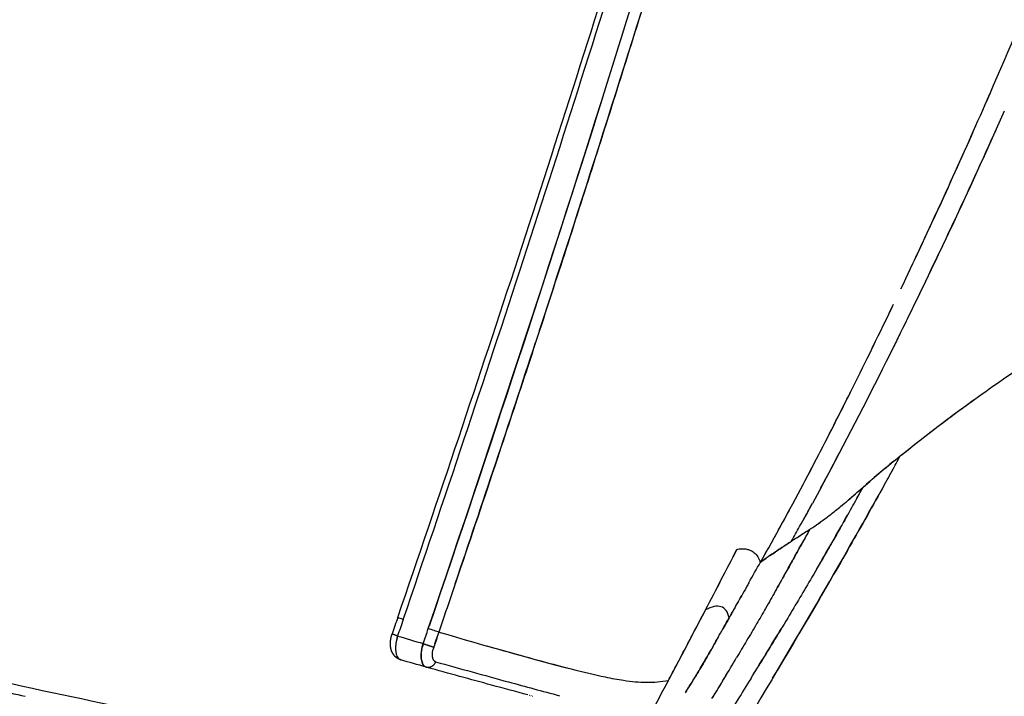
# Model space of a CAD drawing. Header units: millimetres. Extents: x 2530 to 6175, y 0 to 2613.
# Tile 73 of 76: x 5872 to 6051, y 560 to 683. Entities that reach past the tile are written whole.
import ezdxf

# ---------------------------------------------------------------- set-up
doc = ezdxf.new("R2010")
doc.units = ezdxf.units.MM
doc.header["$MEASUREMENT"] = 0
doc.layers.add('Crea2D$visibili$linee', color=7, linetype='Continuous', true_color=0x000000)
doc.layers.add('Crea2D$visibili$tangenti', color=7, linetype='Continuous', true_color=0x000000)

msp = doc.modelspace()

# ---------------------------------------------------------------- linework, layer by layer
at = {"layer": 'Crea2D$visibili$linee'}
for p, q in [((6025.39, 597.71), (6025.39, 597.71)), ((6015.75, 590.1), (6015.94, 590.21)), ((6015.75, 590.09), (6015.75, 590.1)), ((6012.37, 587.91), (6012.37, 587.91)), ((6006.74, 584.08), (6006.74, 584.09))]:
    msp.add_line(p, q, dxfattribs=at)
for centre, radius, start, end in [((2166.49, 1873.25), 3997.19, 342.6039, 342.97722), ((4964.63, 1142.41), 1182.6, 334.53927, 336.12697), ((5050.17, 1110.6), 1095.18, 333.82006, 335.91425), ((5002.53, 1124.14), 1140.52, 333.52858, 334.39229), ((5024.55, 1113.44), 1116.04, 333.83713, 334.39887), ((1183.06, 2191.91), 5033.03, 341.32256, 341.85116), ((5395.55, 932.64), 706.64, 331.69735, 332.34107), ((6166.28, 437.49), 213.36, 129.3156, 131.3266), ((5546.41, 867.3), 552.84, 331.175, 331.4978), ((5161.34, 1079.49), 992.51, 330.94308, 331.16102), ((5907.74, 730.94), 177.74, 310.2546, 311.4469), ((5542.52, 853.23), 539.6, 330.8736, 331.3874), ((5591.68, 820.58), 477.71, 330.9757, 331.6278), ((5590.58, 826.75), 484.72, 331.0236, 331.3864), ((5959.79, 669.25), 97.02, 308.6965, 309.3925), ((5993.99, 624.11), 40.38, 302.9216, 305.9612), ((5445.7, 915.8), 661.25, 329.75645, 330.74643), ((5979.24, 644.46), 65.51, 306.7677, 307.4042), ((5621.57, 809.7), 449.35, 330.62, 330.8156), ((5942.26, 706.3), 137.49, 301.8857, 302.3085), ((6010, 591.5), 4.31, 303.3094, 305.7942), ((5592.41, 825.42), 482.47, 330.5109, 330.693), ((6018.91, 579.38), 10.73, 125.087, 126.4988), ((3926.11, 1654.7), 2335.03, 332.4691, 332.77434), ((5892.58, 757.95), 207.94, 303.8725, 304.1988), ((6001.01, 581.86), 6.15, 22.1271, 23.9624), ((5772.63, 915.04), 405.38, 305.2747, 305.4556), ((1418.95, 3149.11), 5256.14, 330.66723, 330.71447), ((8686.25, -366.89), 2902.44, 161.08471, 161.14736), ((8739.92, -381.98), 2957.04, 161.14609, 161.20755), ((5948.35, 568.13), 8.21, 162.4451, 167.8243), ((5959.95, 625.47), 58.21, 250.4146, 250.4222), ((6564.99, 360.33), 652.02, 161.11896, 161.37253), ((5952.15, 566.9), 7.33, 169.9667, 172.8904), ((5953, 566.73), 8.19, 162.2091, 167.5434), ((5951.96, 566.96), 5.11, 161.2576, 166.1769), ((5957.71, 565.26), 11.1, 162.5133, 164.404), ((5946, 565.72), 0.84, 244.9176, 253.8249), ((6942.11, 4136.13), 3706.19, 254.4321, 254.64562), ((5982.52, 583.71), 22.47, 289.3323, 289.338), ((5623.59, 788.02), 438.72, 328.5951, 329.2567), ((6435.94, 3108.91), 2610.82, 257.29264, 257.53822), ((6306.49, 1822.34), 1306.68, 254.6574, 255.07962), ((4792.84, 1192.94), 1352.97, 331.88401, 332.14086), ((6218.83, 1516.86), 990.27, 255.1191, 255.1209), ((6217.37, 1511.35), 984.56, 255.12243, 255.12501), ((6211.07, 1487.63), 960.02, 255.13904, 255.14128), ((6204.65, 1463.41), 934.97, 255.15653, 255.15892), ((6203.66, 1459.66), 931.09, 255.15948, 255.16155)]:
    msp.add_arc(centre, radius, start, end, dxfattribs=at)
for points, knots in [([(6015.83, 792.49), (6015.09, 789.53), (6012.91, 780.91), (6008.98, 765.93), (6003.71, 746.86), (5997.62, 725.8), (5993.17, 711.14), (5990.86, 703.5), (5987.43, 692.44), (5980.59, 670.31), (5971.65, 642.45), (5964.48, 620.43), (5958.51, 602.37), (5953.09, 586.2), (5949.37, 575.24), (5948.05, 571.33)], [5.531272, 5.531272, 5.531272, 5.531272, 5.577697, 5.666495, 5.766958, 5.878629, 6, 6, 6, 6.250039, 6.499997, 6.631785, 6.749995, 6.910778, 7, 7, 7, 7]), ([(5940.55, 573.99), (5948.03, 595.85), (5955.38, 617.76), (5969.74, 661.68), (5976.75, 683.69), (5983.55, 705.76)], [0, 0, 0, 0, 69.335382, 69.335382, 138.64039, 138.64039, 138.64039, 138.64039]), ([(5940.52, 570.6), (5942.08, 570.15), (5943.64, 569.69), (5945.2, 569.23), (5945.5, 570.14), (5945.81, 571.04), (5946.12, 571.97), (5958.11, 607.23), (5969.72, 642.64), (5980.85, 678.19)], [0, 0, 0, 0, 1, 1, 1, 2, 2, 2, 2.804688, 2.804688, 2.804688, 2.804688]), ([(6051.23, 666.42), (6046.03, 654.7), (6040.63, 643.09), (6034.13, 629.72), (6033.23, 627.88), (6032.32, 626.04)], [1.7774777, 1.7774777, 1.7774777, 1.7774777, 1.875, 1.875, 1.890625, 1.890625, 1.890625, 1.890625]), ([(6047.18, 614.81), (6050.69, 617.32), (6054.99, 620.26), (6061.44, 624.56), (6064.6, 626.61), (6066.75, 628), (6066.82, 628.05)], [0.03631882, 0.03631882, 0.03631882, 0.03631882, 0.06304855, 0.07039052, 0.09149982, 0.09224606, 0.09224606, 0.09224606, 0.09224606]), ([(6032.32, 626.04), (6031.91, 625.2), (6027.77, 616.83), (6022.44, 606.4), (6017.35, 596.9), (6016.21, 594.83)], [4.8906177, 4.8906177, 4.8906177, 4.8906177, 4.89770589, 4.96180975, 4.97984054, 4.97984054, 4.97984054, 4.97984054]), ([(6014.57, 598.38), (6016.72, 602.45), (6019.7, 608.23), (6022.62, 614.05), (6023.47, 615.75)], [2.0409253, 2.0409253, 2.0409253, 2.0409253, 2.07543034, 2.0897235, 2.0897235, 2.0897235, 2.0897235]), ([(6014.94, 599.07), (6016.15, 601.37), (6017.35, 603.68), (6020.1, 609.04), (6021.65, 612.1), (6023.18, 615.17)], [3.04297039, 3.04297039, 3.04297039, 3.04297039, 3.0625, 3.0625, 3.08822953, 3.08822953, 3.08822953, 3.08822953]), ([(6021.36, 594.27), (6021.83, 594.65), (6023.16, 595.77), (6024.51, 596.94), (6025.39, 597.71), (6027.71, 599.76), (6030, 601.67), (6032.25, 603.49), (6037.41, 607.67), (6042.45, 611.44), (6047.18, 614.82)], [7.583761, 7.583761, 7.583761, 7.583761, 7.728515, 8, 8, 8, 9, 9, 9, 9.079972, 9.079972, 9.079972, 9.079972]), ([(6032.25, 603.48), (6032.74, 603.88), (6035.36, 606), (6040.04, 609.61), (6044.1, 612.6), (6046.09, 614.03)], [0, 0, 0, 0, 0.00350104, 0.01850461, 0.03355367, 0.03355367, 0.03355367, 0.03355367]), ([(6028.93, 597.46), (6027.88, 595.58), (6025.79, 591.83), (6021.4, 584.11), (6012.84, 569.32), (6005.16, 556.51), (5999.78, 547.65)], [0, 0, 0, 0, 6.43261, 12.883463, 26.630998, 57.70868, 57.70868, 57.70868, 57.70868]), ([(6025.39, 597.71), (6024.81, 596.63), (6023.55, 594.34), (6021.83, 591.28), (6020.17, 588.36), (6018.36, 585.19), (6015.53, 580.3), (6011.45, 573.43), (6008.16, 568.03), (6006.37, 565.11)], [0, 0, 0, 0, 3.688741, 7.812066, 10.548455, 13.745713, 18.783933, 27.478963, 37.740549, 37.740549, 37.740549, 37.740549]), ([(6024.29, 595.68), (6024.36, 595.81), (6024.43, 595.95), (6024.8, 596.62), (6025.1, 597.16), (6025.39, 597.71)], [3.98423365, 3.98423365, 3.98423365, 3.98423365, 3.98735619, 3.98735619, 4, 4, 4, 4]), ([(6015.94, 590.21), (6016.4, 590.52), (6017.35, 591.16), (6018.86, 592.27), (6019.91, 593.09), (6020.45, 593.52)], [7, 7, 7, 7, 7.1541924, 7.3169359, 7.4878818, 7.4878818, 7.4878818, 7.4878818]), ([(6015.75, 590.09), (6015.71, 590.02), (6015.55, 589.73), (6015.31, 589.3), (6014.9, 588.55), (6014.48, 587.81), (6014.03, 587.01), (6013.29, 585.66), (6012.41, 584.09), (6011.37, 582.22), (6010.47, 580.61), (6009.54, 578.94), (6008.57, 577.23), (6007.44, 575.25), (6005.99, 572.74), (6004.22, 569.75), (6002.99, 567.69), (6002.38, 566.66)], [0, 0, 0, 0, 0.236694, 1.018142, 1.465038, 2.807082, 3.575036, 4.215031, 7.422946, 8.964437, 10.635976, 12.957176, 14.699591, 16.542553, 19.795069, 23.386855, 26.979053, 26.979053, 26.979053, 26.979053]), ([(6013.09, 588.39), (6013.13, 588.41), (6013.16, 588.43), (6013.48, 588.63), (6013.76, 588.83), (6014.27, 589.16), (6014.5, 589.31), (6014.73, 589.45)], [11.2161417, 11.2161417, 11.2161417, 11.2161417, 11.25, 11.25, 11.5, 11.5, 11.7027386, 11.7027386, 11.7027386, 11.7027386]), ([(6013.2, 588.45), (6013.43, 588.6), (6013.94, 588.94), (6014.79, 589.5), (6015.41, 589.88), (6015.75, 590.1)], [5.2495393, 5.2495393, 5.2495393, 5.2495393, 5.4575941, 5.7005371, 6, 6, 6, 6]), ([(6012.38, 587.91), (6012.22, 587.81), (6011.99, 587.67), (6011.69, 587.47), (6011.43, 587.3), (6011.08, 587.06), (6010.68, 586.8), (6010.2, 586.48), (6009.82, 586.22), (6009.1, 585.72), (6008.1, 585.06), (6007.2, 584.41), (6006.74, 584.09)], [0, 0, 0, 0, 0.558565, 0.827189, 1.052048, 1.502309, 2.106444, 2.475017, 3.247573, 3.467694, 5.126778, 6.814991, 6.814991, 6.814991, 6.814991]), ([(6009.35, 578.6), (6010.04, 579.82), (6010.72, 581.04), (6012.49, 584.2), (6013.56, 586.14), (6014.63, 588.07)], [0.90847552, 0.90847552, 0.90847552, 0.90847552, 0.9375, 0.9375, 0.98382719, 0.98382719, 0.98382719, 0.98382719]), ([(6012.74, 588.17), (6012.75, 588.17), (6012.87, 588.26), (6012.98, 588.32), (6013.09, 588.39)], [5.1088834, 5.1088834, 5.1088834, 5.1088834, 5.118265, 5.2155957, 5.2155957, 5.2155957, 5.2155957]), ([(5990.62, 563.77), (5990.84, 564.19), (5991.8, 566.01), (5993.84, 569.88), (5995.65, 573.33), (5996.72, 575.39), (5998.63, 579.07), (6000.53, 582.75), (6002.44, 586.43)], [8.098106, 8.098106, 8.098106, 8.098106, 8.196213, 8.521698, 9, 9, 9, 10, 10, 10, 10]), ([(6002.44, 586.43), (6002.7, 586.48), (6003.22, 586.57), (6003.92, 586.54), (6004.67, 586.39), (6005.43, 586.01), (6006.13, 585.34), (6006.48, 584.7), (6006.63, 584.36)], [1, 1, 1, 1, 1.1319712, 1.261718, 1.3896924, 1.5801268, 1.7779093, 1.9534532, 1.9534532, 1.9534532, 1.9534532]), ([(6004.62, 580.32), (6004.55, 580.2), (6003.9, 579.04), (6002.69, 576.91), (6001.56, 574.88), (6001.01, 573.9)], [0.3701911, 0.3701911, 0.3701911, 0.3701911, 0.4056489, 0.7129293, 1, 1, 1, 1]), ([(5993.04, 560.32), (5993.24, 560.63), (5993.62, 561.24), (5994.33, 562.37), (5995.35, 564.02), (5996.48, 565.91), (5997.83, 568.25), (5999.25, 570.83), (6000.42, 572.85), (6001.01, 573.9)], [0, 0, 0, 0, 1.128432, 2.153388, 4.004477, 6.936486, 8.752693, 12.129276, 15.754023, 15.754023, 15.754023, 15.754023]), ([(6004.96, 562.82), (6006.04, 564.57), (6007.12, 566.33), (6008.97, 569.37), (6009.75, 570.65), (6010.52, 571.93)], [3.72376703, 3.72376703, 3.72376703, 3.72376703, 3.76600756, 3.76600756, 3.79666724, 3.79666724, 3.79666724, 3.79666724]), ([(5939.58, 570.95), (5939.59, 570.95), (5939.59, 570.95), (5939.6, 570.94), (5939.61, 570.94), (5939.61, 570.94)], [1.4762828, 1.4762828, 1.4762828, 1.4762828, 1.49999994, 1.49999994, 1.50839863, 1.50839863, 1.50839863, 1.50839863]), ([(5940.52, 570.6), (5940.44, 570.34), (5940.3, 569.85), (5940.18, 569.1), (5940.14, 568.42), (5940.18, 567.76), (5940.29, 567.21), (5940.49, 566.75), (5940.71, 566.47), (5940.93, 566.32), (5941.05, 566.28), (5941.11, 566.26)], [0, 0, 0, 0, 0.835645, 1.516408, 2.258573, 2.898415, 3.47296, 3.953536, 4.372116, 4.549599, 4.74492, 4.74492, 4.74492, 4.74492]), ([(5948.05, 571.33), (5956.64, 568.83), (5965.11, 566.4), (5974.42, 564.04), (5976.48, 563.53), (5978.41, 563.13)], [7, 7, 7, 7, 7.5, 7.5, 7.65625, 7.65625, 7.65625, 7.65625]), ([(5999.08, 570.5), (5998.87, 570.13), (5998.27, 569.06), (5997.68, 568), (5997.28, 567.3), (5997.28, 567.3)], [0.1260842, 0.1260842, 0.1260842, 0.1260842, 0.1667536, 0.2438101, 0.2438102, 0.2438102, 0.2438102, 0.2438102]), ([(5945.77, 564.91), (5945.71, 564.93), (5945.59, 564.97), (5945.38, 565.12), (5945.15, 565.39), (5944.96, 565.84), (5944.85, 566.4), (5944.81, 567.06), (5944.86, 567.75), (5944.98, 568.49), (5945.12, 568.97), (5945.2, 569.23)], [0, 0, 0, 0, 0.197894, 0.364491, 0.778449, 1.253407, 1.819997, 2.487073, 3.223157, 3.897349, 4.724343, 4.724343, 4.724343, 4.724343]), ([(5947.44, 565.91), (5947.35, 565.95), (5947.17, 566.03), (5946.97, 566.35), (5946.85, 566.87), (5946.86, 567.51), (5946.95, 567.99), (5946.99, 568.16), (5947, 568.18)], [2, 2, 2, 2, 2.1621877, 2.3243889, 2.5009228, 2.7491126, 2.8752718, 2.8878109, 2.8878109, 2.8878109, 2.8878109]), ([(5997.08, 566.95), (5996.88, 566.59), (5996.4, 565.77), (5995.34, 564.01), (5994.18, 562.13), (5993.3, 560.72), (5993, 560.24)], [0.2568884, 0.2568884, 0.2568884, 0.2568884, 0.2961235, 0.3488218, 0.4553685, 0.5094746, 0.5094746, 0.5094746, 0.5094746]), ([(5964.3, 559.86), (5962.17, 560.43), (5959.95, 561.03), (5953.86, 562.68), (5949.88, 563.78), (5945.83, 564.89)], [58.450635, 58.450635, 58.450635, 58.450635, 74.868964, 74.868964, 102.090723, 102.090723, 102.090723, 102.090723]), ([(5861.3, 563.83), (5870.94, 561.7), (5880.49, 559.63), (5889.9, 557.7), (5894.65, 556.73), (5899.37, 555.79), (5908.7, 554.03), (5913.31, 553.21), (5917.83, 552.48)], [0.3996, 0.3996, 0.3996, 0.3996, 32.27662, 32.27662, 32.27662, 48.382887, 48.382887, 64.498362, 64.498362, 64.498362, 64.498362]), ([(5978.41, 563.13), (5979.57, 562.89), (5980.69, 562.68), (5983.2, 562.31), (5984.58, 562.18), (5987.28, 562.15), (5988.6, 562.23), (5989.96, 562.51)], [4.6562987, 4.6562987, 4.6562987, 4.6562987, 4.75, 4.75, 4.875, 4.875, 5, 5, 5, 5]), ([(6004.96, 562.82), (6004.17, 561.54), (6002.61, 559.01), (5999.58, 554.17), (5994.53, 546.25), (5990.14, 539.66), (5987.2, 535.4)], [0, 0, 0, 0, 4.486696, 8.926272, 17.140572, 32.669319, 32.669319, 32.669319, 32.669319])]:
    msp.add_open_spline(points, degree=3, knots=knots, dxfattribs=at)
for points in [[(5941.54, 573.61), (5956.47, 617.35), (5970.86, 661.29), (5984.44, 705.48)], [(5966.41, 626.37), (5974.79, 652), (5982.96, 677.71), (5990.86, 703.5)], [(6047.97, 668.17), (6051.49, 676.22), (6054.91, 684.31), (6058.22, 692.45)], [(5977.92, 668.87), (5967.73, 636.6), (5957.15, 604.46), (5946.28, 572.42)], [(6034.38, 638.26), (6039.27, 648.63), (6044.01, 659.08), (6048.59, 669.61)], [(6031.5, 602.12), (6031.75, 602.57), (6032, 603.03), (6032.25, 603.48)], [(6006.74, 584.09), (6009.42, 588.78), (6012.02, 593.56), (6014.57, 598.38)], [(6008.96, 562.9), (6015.57, 573.98), (6022.07, 585.15), (6028.37, 596.45)], [(6009.64, 586.09), (6010.53, 586.7), (6011.45, 587.32), (6012.37, 587.91)], [(6004.62, 580.33), (6005.32, 581.59), (6006.03, 582.85), (6006.74, 584.08)], [(6001.01, 573.9), (6000.59, 573.15), (6000.16, 572.4), (5999.73, 571.65)], [(5939.52, 570.99), (5939.52, 570.98), (5939.52, 570.98), (5939.52, 570.98)], [(5940.37, 570.66), (5940.39, 570.65), (5940.42, 570.64), (5940.44, 570.63)], [(5940.45, 570.63), (5940.47, 570.62), (5940.49, 570.61), (5940.52, 570.6)], [(5947.33, 569.21), (5947.48, 569.66), (5947.64, 570.12), (5947.79, 570.57)], [(5947.44, 565.91), (5946.93, 566.05), (5946.74, 566.95), (5946.96, 568)], [(5956.82, 568.8), (5962.04, 567.31), (5967.04, 565.92), (5971.53, 564.77)], [(5945.73, 564.92), (5944.19, 565.37), (5942.64, 565.81), (5941.1, 566.26)], [(5944.84, 567.36), (5944.77, 566.23), (5945.03, 565.32), (5945.56, 565)], [(5997.89, 559.17), (5999.43, 561.68), (6000.91, 564.19), (6002.38, 566.66)], [(5945.79, 564.9), (5945.78, 564.91), (5945.77, 564.91), (5945.76, 564.91)], [(5989.96, 562.51), (5990.1, 562.78), (5990.24, 563.05), (5990.38, 563.32)]]:
    msp.add_open_spline(points, degree=3, dxfattribs=at)
for points, weights, knots in [([(6006.7, 584.18), (6006.71, 584.15), (6006.73, 584.12), (6006.74, 584.09), (6007.25, 584.98), (6007.76, 585.88), (6008.26, 586.78)], [1, 1, 1, 1, 0.99999881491, 0.99999881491, 1], [1.984511, 1.984511, 1.984511, 1.984511, 2, 2, 2, 5.093333, 5.093333, 5.093333, 5.093333]), ([(5989, 560.7), (5989.32, 561.3), (5989.64, 561.9), (5989.96, 562.51), (5989.96, 562.51), (5989.96, 562.51), (5989.96, 562.51), (5992.22, 566.81), (5994.48, 571.09), (5996.72, 575.39)], [1, 0.999999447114, 0.999999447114, 1, 1, 1, 1, 1, 1, 1], [0, 0, 0, 0, 2.045646, 2.045646, 2.045646, 2.045884, 2.045884, 2.045884, 3.045884, 3.045884, 3.045884, 3.045884]), ([(5941.03, 566.28), (5940.71, 566.39), (5940.42, 566.55), (5940.17, 566.77), (5939.98, 566.94), (5939.83, 567.13), (5939.58, 567.52), (5939.48, 567.72), (5939.41, 567.93), (5939.33, 568.17), (5939.27, 568.43), (5939.24, 568.69), (5939.23, 568.78), (5939.21, 568.96), (5939.2, 569.34), (5939.25, 570.03), (5939.39, 570.61), (5939.52, 570.98)], [1, 0.986162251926, 0.986162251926, 1, 1, 1, 1, 1, 1, 0.995897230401, 0.995897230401, 1, 1, 1, 1, 1, 1, 1], [0, 0, 0, 0, 0.990847, 0.990847, 0.990847, 1.787291, 1.787291, 2.498049, 2.498049, 2.498049, 3.286708, 3.286708, 3.286708, 3.548307, 3.842285, 4.416421, 5.614573, 5.614573, 5.614573, 5.614573])]:
    msp.add_rational_spline(points, weights, degree=3, knots=knots, dxfattribs=at)
for points, weights in [([(5939.58, 570.95), (5939.52, 570.98), (5939.52, 570.98)], [0.854023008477, 0.855987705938, 0.871075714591]), ([(5940.37, 570.66), (5939.81, 570.86), (5939.61, 570.94)], [0.965717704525, 0.855768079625, 0.853766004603]), ([(5940.99, 566.3), (5941, 566.29), (5941.02, 566.29)], [0.969631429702, 0.973835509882, 0.978181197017])]:
    msp.add_rational_spline(points, weights, degree=2, dxfattribs=at)
at = {"layer": 'Crea2D$visibili$tangenti'}
for points, knots in [([(5915.44, 543.65), (5910.44, 544.44), (5902.18, 545.9), (5890.64, 548.14), (5882.61, 549.78), (5875.61, 551.24), (5868.17, 552.82), (5854.68, 555.75), (5837.71, 559.53), (5822.18, 563), (5811.87, 565.27), (5803.43, 567.1), (5793.42, 569.22), (5783.76, 571.11), (5775.59, 572.52), (5769.32, 573.47), (5763.02, 574.3), (5757.07, 574.97), (5750.71, 575.59), (5744.74, 576.06), (5738.79, 576.39), (5735.23, 576.49), (5733.26, 576.51)], [0, 0, 0, 0, 15.181447, 25.159338, 35.261376, 39.786256, 46.608934, 58.061473, 81.220359, 98.758952, 105.806558, 112.870084, 124.670959, 136.497803, 142.421231, 149.546663, 155.505087, 161.487719, 167.490849, 174.685293, 179.454887, 185.36552, 185.36552, 185.36552, 185.36552]), ([(6001.01, 573.9), (6000.89, 574.48), (6000.72, 574.93), (6000.21, 575.61), (5999.9, 575.84), (5998.79, 576.2), (5997.82, 575.97), (5996.72, 575.39)], [-8, -8, -8, -8, -7.75, -7.75, -7.5, -7.5, -7, -7, -7, -7]), ([(5941.54, 573.61), (5941.11, 573.76), (5940.77, 573.89), (5940.48, 574.01), (5940.54, 574), (5940.77, 573.93)], [-2, -2, -2, -2, -1.5, -1.5, -1, -1, -1, -1]), ([(5948.05, 571.33), (5947.87, 571.38), (5947.56, 571.48), (5946.85, 571.72), (5946.45, 571.85), (5946.12, 571.97)], [-2, -2, -2, -2, -1.5, -1.5, -1.0000076, -1.0000076, -1.0000076, -1.0000076]), ([(5905.12, 534.41), (5898.22, 535.04), (5884.37, 536.71), (5863.62, 540.13), (5838.11, 545.06), (5814.88, 549.98), (5789.17, 555.15), (5767.26, 559.15), (5742.08, 562.68), (5726.28, 564.08), (5718.37, 564.52)], [0, 0, 0, 0, 20.784183, 41.834045, 63.074233, 98.748629, 113.069717, 141.724315, 165.564837, 189.314452, 189.314452, 189.314452, 189.314452])]:
    msp.add_open_spline(points, degree=3, knots=knots, dxfattribs=at)
for points, weights in [([(5945.2, 569.23), (5946.45, 568.79), (5947.12, 568.6)], [0.99999816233, 0.706855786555, 1]), ([(5947.44, 565.91), (5947, 564.57), (5945.79, 564.9)], [1, 0.726152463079, 0.995357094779])]:
    msp.add_rational_spline(points, weights, degree=2, dxfattribs=at)

doc.saveas('drawing.dxf')
